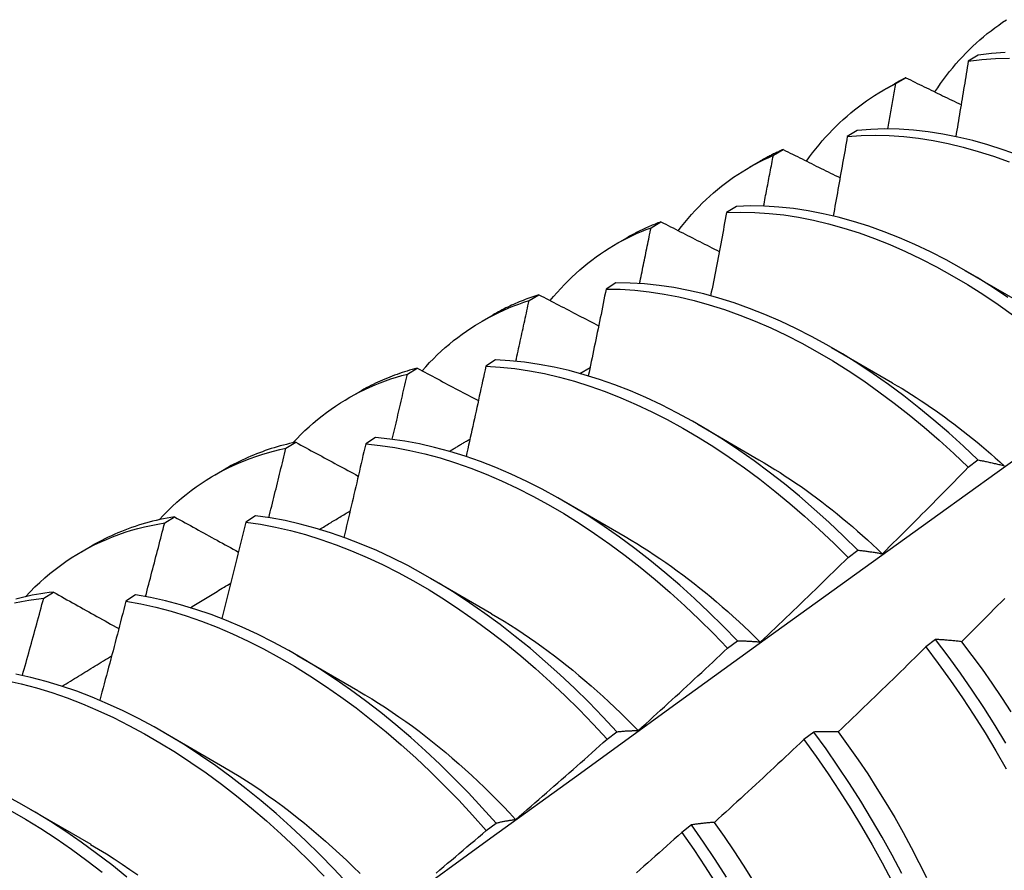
# Model space of a CAD drawing. Header units: inches. Extents: x 11 to 247, y 21 to 122.
# Tile 58 of 64: x 222.898 to 223.155, y 93.362 to 93.584. Entities that reach past the tile are written whole.
import ezdxf

# ---------------------------------------------------------------- set-up
doc = ezdxf.new("R2010")
doc.units = ezdxf.units.IN
doc.header["$MEASUREMENT"] = 0
doc.layers.add('Visible Edges(ANSI)', color=7, linetype='Continuous', lineweight=25)

msp = doc.modelspace()

# ---------------------------------------------------------------- linework, layer by layer
at = {"layer": 'Visible Edges(ANSI)'}
for p, q in [((223.14795, 93.57433), (223.14541, 93.57275)), ((223.12657, 93.56693), (223.12915, 93.56843)), ((223.12329, 93.56517), (223.1261, 93.56679)), ((223.11646, 93.5547), (223.11392, 93.55311)), ((223.09466, 93.54822), (223.09723, 93.54974)), ((223.08849, 93.54513), (223.0913, 93.54675)), ((223.08503, 93.53493), (223.08249, 93.53333)), ((223.06282, 93.52937), (223.06539, 93.5309)), ((223.05369, 93.52509), (223.0565, 93.52671)), ((223.14456, 93.51823), (223.16051, 93.509)), ((223.05365, 93.515), (223.05112, 93.51338)), ((223.03106, 93.51037), (223.03362, 93.51191)), ((223.01889, 93.50505), (223.0217, 93.50667)), ((223.10976, 93.49819), (223.12571, 93.48896)), ((223.02232, 93.49492), (223.0198, 93.49329)), ((223.0443, 93.49137), (223.04694, 93.49294)), ((222.99937, 93.49121), (223.00192, 93.49277)), ((222.98409, 93.48502), (222.98691, 93.48663)), ((223.07496, 93.47815), (223.09091, 93.46892)), ((222.96774, 93.47191), (222.9703, 93.47347)), ((222.99105, 93.47468), (222.98852, 93.47304)), ((223.14541, 93.46696), (223.14794, 93.46886)), ((222.9493, 93.46498), (222.95211, 93.4666)), ((223.04016, 93.45811), (223.05611, 93.44888)), ((222.93619, 93.45245), (222.93874, 93.45402)), ((222.95981, 93.45429), (222.95729, 93.45264)), ((222.9145, 93.44494), (222.91731, 93.44656)), ((223.11411, 93.44344), (223.11664, 93.44534)), ((223.00536, 93.43807), (223.02131, 93.42884)), ((222.90469, 93.43283), (222.90724, 93.43442)), ((222.92862, 93.43375), (222.9261, 93.43209)), ((223.08276, 93.41982), (223.0853, 93.42173)), ((223.13691, 93.42208), (223.13435, 93.42013)), ((222.97056, 93.41803), (222.98651, 93.4088)), ((222.93577, 93.39799), (222.95172, 93.38876)), ((223.05136, 93.39611), (223.0539, 93.39803)), ((223.10519, 93.39797), (223.10262, 93.39602)), ((222.90097, 93.37795), (222.91692, 93.36872)), ((223.0199, 93.37231), (223.02245, 93.37424)), ((223.07339, 93.37379), (223.07082, 93.37183))]:
    msp.add_line(p, q, dxfattribs=at)
at = {"layer": 'Visible Edges(ANSI)', "flags": 128}
for points in [[(223.13671, 93.56474), (223.13745, 93.56584), (223.1382, 93.56692), (223.13897, 93.56798), (223.13976, 93.56902), (223.14056, 93.57004), (223.14138, 93.57104), (223.14221, 93.57202), (223.14305, 93.57298), (223.14392, 93.57392), (223.14479, 93.57484), (223.14569, 93.57574), (223.14659, 93.57662), (223.14751, 93.57747), (223.14845, 93.57831), (223.1494, 93.57912), (223.15036, 93.57992), (223.15134, 93.58069), (223.15233, 93.58144), (223.15334, 93.58217), (223.15436, 93.58288), (223.15539, 93.58356)], [(223.15506, 93.57503), (223.15147, 93.57476), (223.14795, 93.57433)], [(223.14541, 93.57275), (223.14528, 93.57193), (223.14514, 93.57111), (223.14501, 93.57029), (223.14488, 93.56948), (223.14474, 93.56866), (223.14461, 93.56784), (223.14448, 93.56703), (223.14434, 93.56621), (223.14421, 93.56539), (223.14407, 93.56457), (223.14394, 93.56375), (223.1438, 93.56293), (223.14367, 93.56212), (223.14353, 93.5613), (223.1434, 93.56048), (223.14326, 93.55966), (223.14312, 93.55884), (223.14299, 93.55802), (223.14285, 93.5572), (223.14271, 93.55638), (223.14257, 93.55556), (223.14244, 93.55474), (223.1423, 93.55392), (223.14216, 93.5531)], [(223.14541, 93.57275), (223.14893, 93.57317), (223.15252, 93.57342), (223.15617, 93.5735)], [(223.12915, 93.56843), (223.12902, 93.56837), (223.1289, 93.5683), (223.12877, 93.56824), (223.12864, 93.56817), (223.12851, 93.56811), (223.12838, 93.56804), (223.12825, 93.56797), (223.12813, 93.56791), (223.128, 93.56784), (223.12787, 93.56777), (223.12774, 93.5677), (223.12761, 93.56763), (223.12749, 93.56757), (223.12736, 93.5675), (223.12723, 93.56743), (223.12711, 93.56736), (223.12698, 93.56729), (223.12685, 93.56722), (223.12673, 93.56715), (223.1266, 93.56708), (223.12648, 93.56701), (223.12635, 93.56693), (223.12623, 93.56686), (223.1261, 93.56679)], [(223.12915, 93.56843), (223.12975, 93.56814), (223.13035, 93.56785), (223.13095, 93.56756), (223.13154, 93.56726), (223.13214, 93.56697), (223.13274, 93.56668), (223.13334, 93.56639), (223.13394, 93.56609), (223.13454, 93.5658), (223.13514, 93.56551), (223.13573, 93.56522), (223.13633, 93.56492), (223.13693, 93.56463), (223.13753, 93.56434), (223.13814, 93.56405), (223.13874, 93.56376), (223.13934, 93.56346), (223.13994, 93.56317), (223.14054, 93.56288), (223.14114, 93.56259), (223.14174, 93.5623), (223.14235, 93.562), (223.14295, 93.56171), (223.14355, 93.56142)], [(223.10329, 93.54671), (223.10408, 93.54781), (223.10488, 93.54888), (223.10571, 93.54993), (223.10655, 93.55096), (223.1074, 93.55197), (223.10828, 93.55296), (223.10916, 93.55393), (223.11007, 93.55488), (223.11099, 93.5558), (223.11192, 93.5567), (223.11288, 93.55758), (223.11384, 93.55844), (223.11482, 93.55927), (223.11582, 93.56008), (223.11683, 93.56087), (223.11786, 93.56164), (223.1189, 93.56238), (223.11995, 93.5631), (223.12102, 93.5638), (223.1221, 93.56447), (223.1232, 93.56512), (223.12431, 93.56575), (223.12543, 93.56635), (223.12657, 93.56693)], [(223.12445, 93.55508), (223.12454, 93.55558), (223.12463, 93.55607), (223.12472, 93.55656), (223.12481, 93.55706), (223.1249, 93.55755), (223.12499, 93.55805), (223.12508, 93.55854), (223.12517, 93.55903), (223.12526, 93.55953), (223.12534, 93.56002), (223.12543, 93.56052), (223.12552, 93.56101), (223.12561, 93.5615), (223.1257, 93.562), (223.12578, 93.56249), (223.12587, 93.56298), (223.12596, 93.56348), (223.12605, 93.56397), (223.12614, 93.56446), (223.12622, 93.56496), (223.12631, 93.56545), (223.1264, 93.56594), (223.12648, 93.56644), (223.12657, 93.56693)], [(223.15853, 93.54825), (223.15452, 93.54969), (223.15054, 93.55096), (223.14659, 93.55206), (223.14267, 93.55299), (223.13878, 93.55376), (223.13494, 93.55435), (223.13114, 93.55477), (223.12738, 93.55501), (223.12368, 93.55508), (223.12004, 93.55498), (223.11646, 93.5547)], [(223.11392, 93.55311), (223.11377, 93.55225), (223.11362, 93.55139), (223.11347, 93.55053), (223.11332, 93.54967), (223.11317, 93.54881), (223.11301, 93.54794), (223.11286, 93.54708), (223.11271, 93.54622), (223.11256, 93.54536), (223.1124, 93.5445), (223.11225, 93.54363), (223.1121, 93.54277), (223.11194, 93.54191), (223.11179, 93.54105), (223.11163, 93.54018), (223.11148, 93.53932), (223.11133, 93.53846), (223.11117, 93.5376), (223.11101, 93.53673), (223.11086, 93.53587), (223.1107, 93.535), (223.11055, 93.53414), (223.11039, 93.53328), (223.11023, 93.53241)], [(223.11392, 93.55311), (223.11751, 93.55338), (223.12115, 93.55346), (223.12485, 93.55338), (223.12861, 93.55312), (223.13242, 93.55269), (223.13627, 93.55209), (223.14015, 93.55131), (223.14408, 93.55036), (223.14803, 93.54925), (223.15202, 93.54796), (223.15602, 93.54652)], [(223.09723, 93.54974), (223.09698, 93.54963), (223.09672, 93.54952), (223.09647, 93.5494), (223.09622, 93.54929), (223.09597, 93.54917), (223.09572, 93.54905), (223.09547, 93.54894), (223.09522, 93.54882), (223.09497, 93.5487), (223.09472, 93.54857), (223.09447, 93.54845), (223.09422, 93.54833), (223.09398, 93.5482), (223.09373, 93.54808), (223.09348, 93.54795), (223.09324, 93.54782), (223.09299, 93.54769), (223.09275, 93.54756), (223.09251, 93.54743), (223.09227, 93.54729), (223.09202, 93.54716), (223.09178, 93.54703), (223.09154, 93.54689), (223.0913, 93.54675)], [(223.09723, 93.54974), (223.09785, 93.54943), (223.09846, 93.54913), (223.09907, 93.54882), (223.09969, 93.54851), (223.1003, 93.5482), (223.10092, 93.5479), (223.10153, 93.54759), (223.10215, 93.54728), (223.10276, 93.54697), (223.10338, 93.54667), (223.10399, 93.54636), (223.10461, 93.54605), (223.10523, 93.54575), (223.10584, 93.54544), (223.10646, 93.54513), (223.10708, 93.54482), (223.10769, 93.54452), (223.10831, 93.54421), (223.10893, 93.5439), (223.10955, 93.54359), (223.11017, 93.54329), (223.11079, 93.54298), (223.11141, 93.54267), (223.11202, 93.54237)], [(223.0699, 93.52859), (223.07074, 93.52968), (223.0716, 93.53075), (223.07248, 93.53179), (223.07338, 93.53281), (223.07429, 93.53381), (223.07522, 93.53479), (223.07617, 93.53574), (223.07713, 93.53667), (223.07811, 93.53757), (223.07911, 93.53845), (223.08012, 93.53931), (223.08115, 93.54015), (223.08219, 93.54096), (223.08325, 93.54174), (223.08433, 93.5425), (223.08542, 93.54324), (223.08652, 93.54395), (223.08764, 93.54463), (223.08877, 93.5453), (223.08992, 93.54593), (223.09109, 93.54654), (223.09226, 93.54713), (223.09345, 93.54769), (223.09466, 93.54822)], [(223.09212, 93.53499), (223.09223, 93.53554), (223.09234, 93.53609), (223.09244, 93.53665), (223.09255, 93.5372), (223.09266, 93.53775), (223.09276, 93.5383), (223.09287, 93.53885), (223.09298, 93.53941), (223.09308, 93.53996), (223.09319, 93.54051), (223.09329, 93.54106), (223.0934, 93.54161), (223.09351, 93.54216), (223.09361, 93.54271), (223.09372, 93.54327), (223.09382, 93.54382), (223.09393, 93.54437), (223.09403, 93.54492), (223.09414, 93.54547), (223.09424, 93.54602), (223.09434, 93.54657), (223.09445, 93.54712), (223.09455, 93.54767), (223.09466, 93.54822)], [(223.15572, 93.51117), (223.15172, 93.51384), (223.14769, 93.51637), (223.14366, 93.51874), (223.13962, 93.52097), (223.13558, 93.52304), (223.13154, 93.52496), (223.12751, 93.52671), (223.12349, 93.5283), (223.11949, 93.52973), (223.11551, 93.53099), (223.11156, 93.53208), (223.10764, 93.53301), (223.10376, 93.53376), (223.09991, 93.53434), (223.09611, 93.53475), (223.09236, 93.53498), (223.08867, 93.53504), (223.08503, 93.53493)], [(223.08249, 93.53333), (223.08232, 93.53242), (223.08215, 93.53152), (223.08198, 93.53062), (223.08181, 93.52971), (223.08164, 93.52881), (223.08147, 93.52791), (223.0813, 93.527), (223.08113, 93.5261), (223.08096, 93.5252), (223.08078, 93.52429), (223.08061, 93.52339), (223.08044, 93.52249), (223.08027, 93.52158), (223.08009, 93.52068), (223.07992, 93.51977), (223.07974, 93.51887), (223.07957, 93.51796), (223.07939, 93.51706), (223.07922, 93.51615), (223.07904, 93.51525), (223.07887, 93.51434), (223.07869, 93.51344), (223.07851, 93.51253), (223.07834, 93.51163)], [(223.08249, 93.53333), (223.08613, 93.53343), (223.08983, 93.53335), (223.09359, 93.5331), (223.09739, 93.53268), (223.10124, 93.53209), (223.10512, 93.53132), (223.10905, 93.53039), (223.113, 93.52928), (223.11698, 93.52801), (223.12098, 93.52657), (223.125, 93.52496), (223.12903, 93.5232), (223.13307, 93.52127), (223.13711, 93.51919), (223.14115, 93.51695), (223.14519, 93.51456), (223.14921, 93.51202), (223.15322, 93.50934), (223.1572, 93.50651)], [(223.03654, 93.51038), (223.03744, 93.51147), (223.03836, 93.51252), (223.03929, 93.51356), (223.04025, 93.51457), (223.04122, 93.51555), (223.04221, 93.51651), (223.04322, 93.51745), (223.04424, 93.51836), (223.04529, 93.51924), (223.04634, 93.5201), (223.04742, 93.52093), (223.04851, 93.52174), (223.04962, 93.52252), (223.05074, 93.52328), (223.05188, 93.52401), (223.05304, 93.52471), (223.05421, 93.52539), (223.0554, 93.52604), (223.0566, 93.52666), (223.05781, 93.52726), (223.05904, 93.52783), (223.06029, 93.52837), (223.06155, 93.52888), (223.06282, 93.52937)], [(223.06539, 93.5309), (223.065, 93.53075), (223.06462, 93.53061), (223.06424, 93.53045), (223.06386, 93.5303), (223.06348, 93.53014), (223.0631, 93.52999), (223.06272, 93.52983), (223.06234, 93.52966), (223.06197, 93.5295), (223.06159, 93.52933), (223.06122, 93.52916), (223.06085, 93.52898), (223.06048, 93.52881), (223.06011, 93.52863), (223.05975, 93.52845), (223.05938, 93.52827), (223.05902, 93.52808), (223.05865, 93.52789), (223.05829, 93.5277), (223.05793, 93.52751), (223.05757, 93.52731), (223.05721, 93.52712), (223.05686, 93.52692), (223.0565, 93.52671)], [(223.05984, 93.51482), (223.05997, 93.51543), (223.0601, 93.51603), (223.06022, 93.51664), (223.06035, 93.51725), (223.06047, 93.51785), (223.0606, 93.51846), (223.06072, 93.51907), (223.06085, 93.51967), (223.06097, 93.52028), (223.0611, 93.52089), (223.06122, 93.52149), (223.06134, 93.5221), (223.06147, 93.52271), (223.06159, 93.52331), (223.06172, 93.52392), (223.06184, 93.52452), (223.06196, 93.52513), (223.06208, 93.52574), (223.06221, 93.52634), (223.06233, 93.52695), (223.06245, 93.52755), (223.06258, 93.52816), (223.0627, 93.52877), (223.06282, 93.52937)], [(223.06539, 93.5309), (223.06602, 93.53058), (223.06665, 93.53026), (223.06728, 93.52993), (223.06791, 93.52961), (223.06854, 93.52929), (223.06917, 93.52897), (223.0698, 93.52864), (223.07043, 93.52832), (223.07106, 93.528), (223.07169, 93.52768), (223.07232, 93.52735), (223.07296, 93.52703), (223.07359, 93.52671), (223.07422, 93.52639), (223.07486, 93.52606), (223.07549, 93.52574), (223.07612, 93.52542), (223.07676, 93.5251), (223.07739, 93.52478), (223.07803, 93.52445), (223.07866, 93.52413), (223.0793, 93.52381), (223.07993, 93.52349), (223.08057, 93.52316)], [(223.05112, 93.51338), (223.05093, 93.51244), (223.05074, 93.5115), (223.05055, 93.51056), (223.05036, 93.50962), (223.05017, 93.50867), (223.04998, 93.50773), (223.04979, 93.50679), (223.04959, 93.50585), (223.0494, 93.5049), (223.04921, 93.50396), (223.04902, 93.50302), (223.04882, 93.50207), (223.04863, 93.50113), (223.04844, 93.50019), (223.04824, 93.49924), (223.04805, 93.4983), (223.04785, 93.49735), (223.04766, 93.49641), (223.04746, 93.49547), (223.04726, 93.49452), (223.04707, 93.49358), (223.04687, 93.49263), (223.04667, 93.49169), (223.04647, 93.49074)], [(223.05112, 93.51338), (223.05482, 93.51332), (223.05857, 93.51308), (223.06237, 93.51267), (223.06621, 93.51209), (223.07009, 93.51133), (223.07401, 93.51041), (223.07797, 93.50931), (223.08195, 93.50805), (223.08595, 93.50662), (223.08996, 93.50502), (223.09399, 93.50327), (223.09803, 93.50135), (223.10207, 93.49928), (223.10611, 93.49705), (223.11015, 93.49467), (223.11417, 93.49214), (223.11818, 93.48946), (223.12217, 93.48664), (223.12613, 93.48369), (223.13006, 93.4806), (223.13396, 93.47737), (223.13782, 93.47402), (223.14164, 93.47055), (223.14541, 93.46696)], [(223.14794, 93.46886), (223.14416, 93.47244), (223.14034, 93.4759), (223.13648, 93.47924), (223.13258, 93.48245), (223.12864, 93.48554), (223.12468, 93.48848), (223.12069, 93.49129), (223.11668, 93.49395), (223.11265, 93.49647), (223.10862, 93.49884), (223.10458, 93.50106), (223.10054, 93.50312), (223.0965, 93.50503), (223.09247, 93.50677), (223.08845, 93.50835), (223.08445, 93.50977), (223.08048, 93.51102), (223.07653, 93.5121), (223.07261, 93.51302), (223.06873, 93.51376), (223.06489, 93.51433), (223.06109, 93.51473), (223.05734, 93.51495), (223.05365, 93.515)], [(223.03362, 93.51191), (223.0331, 93.51174), (223.03258, 93.51157), (223.03206, 93.51139), (223.03155, 93.51121), (223.03103, 93.51102), (223.03052, 93.51083), (223.03001, 93.51064), (223.0295, 93.51044), (223.029, 93.51024), (223.0285, 93.51003), (223.028, 93.50982), (223.0275, 93.5096), (223.027, 93.50938), (223.02651, 93.50916), (223.02602, 93.50893), (223.02553, 93.5087), (223.02504, 93.50846), (223.02456, 93.50822), (223.02408, 93.50797), (223.0236, 93.50772), (223.02312, 93.50746), (223.02265, 93.5072), (223.02217, 93.50694), (223.0217, 93.50667)], [(223.03362, 93.51191), (223.03427, 93.51157), (223.03491, 93.51123), (223.03555, 93.5109), (223.0362, 93.51056), (223.03685, 93.51022), (223.03749, 93.50989), (223.03814, 93.50955), (223.03879, 93.50921), (223.03943, 93.50887), (223.04008, 93.50854), (223.04073, 93.5082), (223.04138, 93.50786), (223.04202, 93.50752), (223.04267, 93.50719), (223.04332, 93.50685), (223.04397, 93.50651), (223.04462, 93.50617), (223.04527, 93.50584), (223.04592, 93.5055), (223.04657, 93.50516), (223.04722, 93.50482), (223.04788, 93.50449), (223.04853, 93.50415), (223.04918, 93.50381)], [(223.0032, 93.49208), (223.00416, 93.49316), (223.00514, 93.49421), (223.00614, 93.49523), (223.00715, 93.49622), (223.00819, 93.49719), (223.00924, 93.49814), (223.01031, 93.49905), (223.0114, 93.49994), (223.0125, 93.5008), (223.01362, 93.50164), (223.01477, 93.50245), (223.01592, 93.50323), (223.0171, 93.50398), (223.01829, 93.5047), (223.0195, 93.5054), (223.02072, 93.50606), (223.02196, 93.5067), (223.02321, 93.50731), (223.02448, 93.50789), (223.02577, 93.50845), (223.02707, 93.50897), (223.02838, 93.50947), (223.02971, 93.50993), (223.03106, 93.51037)], [(223.02761, 93.49457), (223.02776, 93.49523), (223.02791, 93.49589), (223.02805, 93.49654), (223.0282, 93.4972), (223.02834, 93.49786), (223.02849, 93.49852), (223.02863, 93.49918), (223.02877, 93.49984), (223.02892, 93.5005), (223.02906, 93.50115), (223.02921, 93.50181), (223.02935, 93.50247), (223.02949, 93.50313), (223.02964, 93.50379), (223.02978, 93.50445), (223.02992, 93.5051), (223.03007, 93.50576), (223.03021, 93.50642), (223.03035, 93.50708), (223.03049, 93.50774), (223.03063, 93.50839), (223.03077, 93.50905), (223.03092, 93.50971), (223.03106, 93.51037)], [(223.0198, 93.49329), (223.01959, 93.49231), (223.01938, 93.49133), (223.01916, 93.49035), (223.01895, 93.48937), (223.01874, 93.48839), (223.01853, 93.48741), (223.01832, 93.48643), (223.0181, 93.48545), (223.01789, 93.48447), (223.01768, 93.48349), (223.01746, 93.48251), (223.01725, 93.48153), (223.01703, 93.48055), (223.01682, 93.47957), (223.0166, 93.47859), (223.01638, 93.47761), (223.01617, 93.47663), (223.01595, 93.47565), (223.01573, 93.47467), (223.01552, 93.47369), (223.0153, 93.47271), (223.01508, 93.47173), (223.01486, 93.47074), (223.01464, 93.46976)], [(223.0198, 93.49329), (223.02354, 93.49306), (223.02734, 93.49266), (223.03118, 93.49209), (223.03506, 93.49134), (223.03898, 93.49043), (223.04293, 93.48934), (223.04691, 93.48809), (223.05091, 93.48667), (223.05493, 93.48508), (223.05896, 93.48334), (223.06299, 93.48143), (223.06704, 93.47936), (223.07108, 93.47714), (223.07511, 93.47477), (223.07914, 93.47225), (223.08314, 93.46958), (223.08713, 93.46678), (223.0911, 93.46383), (223.09503, 93.46074), (223.09893, 93.45753), (223.1028, 93.45419), (223.10662, 93.45072), (223.11039, 93.44714), (223.11411, 93.44344)], [(223.11664, 93.44534), (223.11292, 93.44903), (223.10914, 93.45261), (223.10532, 93.45606), (223.10145, 93.4594), (223.09755, 93.4626), (223.09361, 93.46567), (223.08964, 93.46861), (223.08565, 93.47141), (223.08164, 93.47407), (223.07762, 93.47658), (223.07358, 93.47894), (223.06954, 93.48115), (223.0655, 93.4832), (223.06146, 93.48509), (223.05743, 93.48683), (223.05342, 93.4884), (223.04942, 93.48981), (223.04544, 93.49105), (223.0415, 93.49212), (223.03758, 93.49302), (223.0337, 93.49376), (223.02986, 93.49432), (223.02607, 93.49471), (223.02232, 93.49492)], [(222.96954, 93.47331), (222.97056, 93.4744), (222.97161, 93.47546), (222.97268, 93.4765), (222.97377, 93.4775), (222.97487, 93.47848), (222.976, 93.47942), (222.97715, 93.48034), (222.97831, 93.48122), (222.9795, 93.48208), (222.9807, 93.48291), (222.98192, 93.4837), (222.98316, 93.48447), (222.98442, 93.4852), (222.9857, 93.48591), (222.98699, 93.48658), (222.9883, 93.48722), (222.98963, 93.48783), (222.99097, 93.48841), (222.99233, 93.48895), (222.99371, 93.48947), (222.9951, 93.48995), (222.99651, 93.49041), (222.99793, 93.49083), (222.99937, 93.49121)], [(223.00192, 93.49277), (223.00126, 93.49259), (223.0006, 93.4924), (222.99994, 93.49221), (222.99929, 93.49201), (222.99864, 93.49181), (222.99799, 93.4916), (222.99734, 93.49138), (222.9967, 93.49115), (222.99606, 93.49092), (222.99543, 93.49068), (222.9948, 93.49044), (222.99417, 93.49019), (222.99354, 93.48993), (222.99292, 93.48966), (222.9923, 93.48939), (222.99169, 93.48911), (222.99108, 93.48882), (222.99047, 93.48853), (222.98987, 93.48823), (222.98927, 93.48792), (222.98867, 93.48761), (222.98808, 93.48729), (222.98749, 93.48697), (222.98691, 93.48663)], [(222.99543, 93.47423), (222.9956, 93.47494), (222.99576, 93.47565), (222.99593, 93.47636), (222.9961, 93.47706), (222.99626, 93.47777), (222.99643, 93.47848), (222.99659, 93.47919), (222.99676, 93.4799), (222.99692, 93.4806), (222.99709, 93.48131), (222.99725, 93.48202), (222.99742, 93.48273), (222.99758, 93.48343), (222.99774, 93.48414), (222.99791, 93.48485), (222.99807, 93.48556), (222.99823, 93.48626), (222.9984, 93.48697), (222.99856, 93.48768), (222.99872, 93.48838), (222.99888, 93.48909), (222.99904, 93.4898), (222.99921, 93.49051), (222.99937, 93.49121)], [(223.00192, 93.49277), (223.00258, 93.49241), (223.00324, 93.49206), (223.0039, 93.49171), (223.00456, 93.49136), (223.00523, 93.49101), (223.00589, 93.49065), (223.00655, 93.4903), (223.00721, 93.48995), (223.00787, 93.4896), (223.00854, 93.48925), (223.0092, 93.48889), (223.00986, 93.48854), (223.01053, 93.48819), (223.01119, 93.48784), (223.01185, 93.48748), (223.01252, 93.48713), (223.01319, 93.48678), (223.01385, 93.48643), (223.01452, 93.48607), (223.01518, 93.48572), (223.01585, 93.48537), (223.01652, 93.48501), (223.01719, 93.48466), (223.01785, 93.48431)], [(223.1257, 93.48889), (223.12694, 93.48817), (223.12818, 93.48743), (223.12942, 93.48667), (223.13066, 93.4859), (223.13189, 93.48511), (223.13312, 93.4843), (223.13436, 93.48348), (223.13558, 93.48265), (223.13681, 93.4818), (223.13803, 93.48093), (223.13925, 93.48005), (223.14047, 93.47916), (223.14169, 93.47825), (223.1429, 93.47733), (223.14411, 93.47639), (223.14531, 93.47544), (223.14651, 93.47447), (223.14771, 93.47349), (223.1489, 93.4725), (223.15009, 93.47149), (223.15127, 93.47047), (223.15245, 93.46943), (223.15363, 93.46838), (223.1548, 93.46732)], [(222.9703, 93.47347), (222.96949, 93.4733), (222.96868, 93.47311), (222.96788, 93.47292), (222.96708, 93.47271), (222.96628, 93.4725), (222.96549, 93.47228), (222.96471, 93.47204), (222.96393, 93.4718), (222.96315, 93.47155), (222.96238, 93.47128), (222.96162, 93.47101), (222.96085, 93.47073), (222.9601, 93.47044), (222.95935, 93.47014), (222.9586, 93.46983), (222.95786, 93.4695), (222.95712, 93.46917), (222.95639, 93.46883), (222.95566, 93.46849), (222.95494, 93.46813), (222.95422, 93.46776), (222.95351, 93.46738), (222.95281, 93.46699), (222.95211, 93.4666)], [(222.9703, 93.47347), (222.97097, 93.47311), (222.97165, 93.47274), (222.97232, 93.47237), (222.973, 93.47201), (222.97367, 93.47164), (222.97435, 93.47127), (222.97502, 93.47091), (222.9757, 93.47054), (222.97638, 93.47017), (222.97706, 93.4698), (222.97773, 93.46944), (222.97841, 93.46907), (222.97909, 93.4687), (222.97977, 93.46834), (222.98045, 93.46797), (222.98113, 93.4676), (222.98181, 93.46723), (222.98249, 93.46686), (222.98318, 93.4665), (222.98386, 93.46613), (222.98454, 93.46576), (222.98522, 93.46539), (222.98591, 93.46503), (222.98659, 93.46466)], [(222.98852, 93.47304), (222.98829, 93.47203), (222.98806, 93.47101), (222.98782, 93.47), (222.98759, 93.46899), (222.98736, 93.46797), (222.98712, 93.46696), (222.98689, 93.46594), (222.98665, 93.46493), (222.98642, 93.46391), (222.98618, 93.4629), (222.98595, 93.46188), (222.98571, 93.46087), (222.98547, 93.45985), (222.98523, 93.45884), (222.985, 93.45782), (222.98476, 93.45681), (222.98452, 93.45579), (222.98428, 93.45478), (222.98404, 93.45376), (222.9838, 93.45275), (222.98356, 93.45173), (222.98332, 93.45072), (222.98307, 93.4497), (222.98283, 93.44868)], [(222.98852, 93.47304), (222.99231, 93.47265), (222.99615, 93.47209), (223.00003, 93.47135), (223.00395, 93.47045), (223.0079, 93.46937), (223.01187, 93.46813), (223.01587, 93.46672), (223.01989, 93.46514), (223.02392, 93.46341), (223.02796, 93.46151), (223.032, 93.45945), (223.03604, 93.45724), (223.04007, 93.45488), (223.0441, 93.45237), (223.04811, 93.44971), (223.0521, 93.44691), (223.05606, 93.44397), (223.06, 93.44089), (223.0639, 93.43768), (223.06777, 93.43435), (223.07159, 93.43089), (223.07537, 93.42731), (223.07909, 93.42362), (223.08276, 93.41982)], [(223.0853, 93.42173), (223.08162, 93.42553), (223.0779, 93.42921), (223.07412, 93.43278), (223.07029, 93.43623), (223.06642, 93.43955), (223.06251, 93.44275), (223.05858, 93.44581), (223.05461, 93.44874), (223.05062, 93.45153), (223.0466, 93.45418), (223.04258, 93.45668), (223.03854, 93.45903), (223.0345, 93.46123), (223.03046, 93.46328), (223.02642, 93.46516), (223.02239, 93.46689), (223.01838, 93.46845), (223.01438, 93.46985), (223.01041, 93.47108), (223.00646, 93.47214), (223.00255, 93.47303), (222.99867, 93.47376), (222.99484, 93.47431), (222.99105, 93.47468)], [(223.0103, 93.47111), (223.01053, 93.47124), (223.01075, 93.47137), (223.01097, 93.47151), (223.0112, 93.47164), (223.01142, 93.47178), (223.01164, 93.47191), (223.01187, 93.47204), (223.01209, 93.47218), (223.01231, 93.47231), (223.01253, 93.47244), (223.01276, 93.47258), (223.01298, 93.47271), (223.0132, 93.47284), (223.01343, 93.47298), (223.01365, 93.47311), (223.01387, 93.47324), (223.0141, 93.47338), (223.01432, 93.47351), (223.01454, 93.47364), (223.01477, 93.47378), (223.01499, 93.47391), (223.01521, 93.47404), (223.01543, 93.47418), (223.01566, 93.47431)], [(222.92761, 93.3023), (222.95104, 93.31937), (222.97443, 93.33641), (222.9978, 93.35341), (223.02114, 93.37037), (223.04446, 93.38729), (223.06775, 93.40417), (223.09101, 93.421), (223.11426, 93.43779), (223.13748, 93.45454), (223.16068, 93.47124)], [(222.93474, 93.45327), (222.93586, 93.45446), (222.937, 93.45561), (222.93817, 93.45673), (222.93937, 93.45782), (222.94058, 93.45887), (222.94182, 93.45988), (222.94309, 93.46086), (222.94437, 93.46181), (222.94568, 93.46272), (222.94701, 93.46359), (222.94836, 93.46443), (222.94973, 93.46523), (222.95113, 93.46599), (222.95254, 93.46671), (222.95398, 93.4674), (222.95543, 93.46805), (222.95691, 93.46867), (222.9584, 93.46925), (222.95991, 93.46978), (222.96144, 93.47028), (222.96299, 93.47075), (222.96456, 93.47117), (222.96614, 93.47156), (222.96774, 93.47191)], [(222.96329, 93.45381), (222.96348, 93.45457), (222.96367, 93.45532), (222.96386, 93.45607), (222.96405, 93.45683), (222.96423, 93.45758), (222.96442, 93.45834), (222.96461, 93.45909), (222.96479, 93.45985), (222.96498, 93.4606), (222.96517, 93.46135), (222.96535, 93.46211), (222.96554, 93.46286), (222.96572, 93.46362), (222.96591, 93.46437), (222.96609, 93.46512), (222.96628, 93.46588), (222.96646, 93.46663), (222.96665, 93.46738), (222.96683, 93.46814), (222.96701, 93.46889), (222.9672, 93.46965), (222.96738, 93.4704), (222.96756, 93.47115), (222.96774, 93.47191)], [(223.09092, 93.46888), (223.09229, 93.46807), (223.09367, 93.46725), (223.09504, 93.46641), (223.09641, 93.46555), (223.09778, 93.46467), (223.09914, 93.46376), (223.10051, 93.46284), (223.10187, 93.4619), (223.10322, 93.46095), (223.10458, 93.45997), (223.10592, 93.45897), (223.10727, 93.45795), (223.10861, 93.45692), (223.10995, 93.45587), (223.11128, 93.4548), (223.11261, 93.45371), (223.11393, 93.4526), (223.11525, 93.45148), (223.11656, 93.45034), (223.11787, 93.44918), (223.11917, 93.44801), (223.12046, 93.44682), (223.12175, 93.44562), (223.12303, 93.4444)], [(223.14794, 93.46886), (223.14822, 93.4688), (223.14849, 93.46875), (223.14877, 93.4687), (223.14905, 93.46864), (223.14934, 93.46859), (223.14962, 93.46853), (223.1499, 93.46847), (223.15018, 93.46841), (223.15047, 93.46835), (223.15075, 93.46829), (223.15103, 93.46823), (223.15132, 93.46817), (223.15161, 93.4681), (223.15189, 93.46804), (223.15218, 93.46797), (223.15247, 93.4679), (223.15276, 93.46784), (223.15305, 93.46777), (223.15334, 93.4677), (223.15363, 93.46763), (223.15392, 93.46755), (223.15421, 93.46748), (223.1545, 93.46741), (223.1548, 93.46733)], [(223.12306, 93.44443), (223.124, 93.44535), (223.12494, 93.44628), (223.12588, 93.44722), (223.12681, 93.44815), (223.12775, 93.44908), (223.12869, 93.45001), (223.12962, 93.45095), (223.13056, 93.45188), (223.13149, 93.45282), (223.13243, 93.45376), (223.13336, 93.45469), (223.13429, 93.45563), (223.13522, 93.45657), (223.13615, 93.45751), (223.13708, 93.45845), (223.13801, 93.4594), (223.13894, 93.46034), (223.13986, 93.46128), (223.14079, 93.46223), (223.14172, 93.46317), (223.14264, 93.46412), (223.14357, 93.46506), (223.14449, 93.46601), (223.14541, 93.46696)], [(222.97651, 93.45077), (222.97684, 93.45098), (222.97717, 93.45118), (222.9775, 93.45138), (222.97784, 93.45158), (222.97817, 93.45178), (222.9785, 93.45198), (222.97883, 93.45218), (222.97916, 93.45238), (222.97949, 93.45258), (222.97983, 93.45278), (222.98016, 93.45298), (222.98049, 93.45318), (222.98082, 93.45338), (222.98115, 93.45358), (222.98148, 93.45378), (222.98181, 93.45398), (222.98215, 93.45418), (222.98248, 93.45438), (222.98281, 93.45458), (222.98314, 93.45478), (222.98347, 93.45498), (222.9838, 93.45518), (222.98414, 93.45538), (222.98447, 93.45558)], [(222.89994, 93.43323), (222.90116, 93.43452), (222.9024, 93.43576), (222.90367, 93.43697), (222.90497, 93.43813), (222.9063, 93.43926), (222.90765, 93.44034), (222.90903, 93.44138), (222.91044, 93.44238), (222.91187, 93.44333), (222.91333, 93.44425), (222.91482, 93.44512), (222.91633, 93.44595), (222.91786, 93.44673), (222.91942, 93.44747), (222.921, 93.44817), (222.9226, 93.44882), (222.92423, 93.44943), (222.92587, 93.45), (222.92754, 93.45052), (222.92923, 93.45099), (222.93094, 93.45142), (222.93267, 93.45181), (222.93442, 93.45215), (222.93619, 93.45245)], [(222.93874, 93.45402), (222.93777, 93.45387), (222.93681, 93.45369), (222.93586, 93.45351), (222.93492, 93.45331), (222.93398, 93.4531), (222.93304, 93.45287), (222.93211, 93.45263), (222.93119, 93.45238), (222.93027, 93.45211), (222.92936, 93.45183), (222.92846, 93.45154), (222.92756, 93.45124), (222.92667, 93.45092), (222.92578, 93.45059), (222.9249, 93.45024), (222.92403, 93.44988), (222.92317, 93.44951), (222.92231, 93.44913), (222.92146, 93.44873), (222.92061, 93.44832), (222.91978, 93.4479), (222.91895, 93.44747), (222.91812, 93.44702), (222.91731, 93.44656)], [(222.9312, 93.4333), (222.93141, 93.4341), (222.93162, 93.4349), (222.93183, 93.4357), (222.93204, 93.43649), (222.93225, 93.43729), (222.93246, 93.43809), (222.93267, 93.43889), (222.93288, 93.43969), (222.93309, 93.44048), (222.9333, 93.44128), (222.93351, 93.44208), (222.93371, 93.44288), (222.93392, 93.44367), (222.93413, 93.44447), (222.93434, 93.44527), (222.93454, 93.44607), (222.93475, 93.44686), (222.93496, 93.44766), (222.93516, 93.44846), (222.93537, 93.44926), (222.93557, 93.45005), (222.93578, 93.45085), (222.93598, 93.45165), (222.93619, 93.45245)], [(222.93874, 93.45402), (222.93942, 93.45364), (222.94011, 93.45326), (222.9408, 93.45288), (222.94149, 93.4525), (222.94218, 93.45212), (222.94287, 93.45174), (222.94356, 93.45136), (222.94426, 93.45097), (222.94495, 93.45059), (222.94564, 93.45021), (222.94633, 93.44983), (222.94703, 93.44945), (222.94772, 93.44907), (222.94842, 93.44868), (222.94911, 93.4483), (222.94981, 93.44792), (222.9505, 93.44754), (222.9512, 93.44715), (222.95189, 93.44677), (222.95259, 93.44639), (222.95329, 93.44601), (222.95399, 93.44562), (222.95469, 93.44524), (222.95539, 93.44486)], [(222.95729, 93.45264), (222.95704, 93.45159), (222.95678, 93.45055), (222.95652, 93.4495), (222.95627, 93.44845), (222.95601, 93.44741), (222.95576, 93.44636), (222.9555, 93.44531), (222.95524, 93.44427), (222.95498, 93.44322), (222.95472, 93.44217), (222.95446, 93.44113), (222.9542, 93.44008), (222.95394, 93.43903), (222.95368, 93.43799), (222.95342, 93.43694), (222.95316, 93.43589), (222.9529, 93.43484), (222.95263, 93.4338), (222.95237, 93.43275), (222.95211, 93.4317), (222.95184, 93.43065), (222.95158, 93.42961), (222.95131, 93.42856), (222.95105, 93.42751)], [(222.95729, 93.45264), (222.96113, 93.45209), (222.965, 93.45136), (222.96892, 93.45047), (222.97287, 93.4494), (222.97684, 93.44817), (222.98084, 93.44677), (222.98485, 93.4452), (222.98888, 93.44347), (222.99292, 93.44159), (222.99696, 93.43954), (223.001, 93.43734), (223.00504, 93.43498), (223.00906, 93.43248), (223.01307, 93.42983), (223.01706, 93.42704), (223.02103, 93.42411), (223.02497, 93.42104), (223.02888, 93.41784), (223.03274, 93.41451), (223.03657, 93.41106), (223.04035, 93.40749), (223.04408, 93.40381), (223.04775, 93.40001), (223.05136, 93.39611)], [(223.0539, 93.39803), (223.05028, 93.40192), (223.04661, 93.40571), (223.04287, 93.40939), (223.03909, 93.41295), (223.03526, 93.41639), (223.03139, 93.41971), (223.02748, 93.42289), (223.02354, 93.42595), (223.01957, 93.42887), (223.01558, 93.43166), (223.01157, 93.43429), (223.00754, 93.43679), (223.0035, 93.43913), (222.99946, 93.44132), (222.99542, 93.44335), (222.99139, 93.44523), (222.98736, 93.44695), (222.98334, 93.4485), (222.97935, 93.44989), (222.97538, 93.45111), (222.97143, 93.45216), (222.96752, 93.45304), (222.96365, 93.45375), (222.95981, 93.45429)], [(223.05611, 93.44887), (223.05762, 93.44798), (223.05913, 93.44707), (223.06063, 93.44613), (223.06214, 93.44517), (223.06364, 93.44418), (223.06514, 93.44317), (223.06663, 93.44214), (223.06813, 93.44109), (223.06961, 93.44001), (223.0711, 93.43891), (223.07258, 93.43779), (223.07405, 93.43665), (223.07552, 93.43549), (223.07699, 93.4343), (223.07845, 93.4331), (223.0799, 93.43187), (223.08134, 93.43063), (223.08278, 93.42936), (223.08422, 93.42808), (223.08564, 93.42678), (223.08706, 93.42546), (223.08847, 93.42412), (223.08987, 93.42276), (223.09126, 93.42138)], [(223.11664, 93.44534), (223.1169, 93.44532), (223.11716, 93.44529), (223.11742, 93.44526), (223.11769, 93.44523), (223.11795, 93.4452), (223.11821, 93.44517), (223.11847, 93.44514), (223.11874, 93.4451), (223.119, 93.44507), (223.11927, 93.44503), (223.11954, 93.445), (223.1198, 93.44496), (223.12007, 93.44492), (223.12034, 93.44488), (223.12061, 93.44484), (223.12088, 93.4448), (223.12115, 93.44475), (223.12142, 93.44471), (223.12169, 93.44466), (223.12196, 93.44462), (223.12224, 93.44457), (223.12251, 93.44452), (223.12278, 93.44448), (223.12306, 93.44443)], [(223.09128, 93.42143), (223.09224, 93.42234), (223.0932, 93.42325), (223.09416, 93.42416), (223.09511, 93.42507), (223.09607, 93.42598), (223.09703, 93.42689), (223.09798, 93.4278), (223.09894, 93.42871), (223.09989, 93.42963), (223.10085, 93.43054), (223.1018, 93.43146), (223.10275, 93.43237), (223.1037, 93.43329), (223.10465, 93.43421), (223.1056, 93.43513), (223.10655, 93.43605), (223.1075, 93.43697), (223.10844, 93.43789), (223.10939, 93.43881), (223.11034, 93.43974), (223.11128, 93.44066), (223.11223, 93.44159), (223.11317, 93.44251), (223.11411, 93.44344)], [(222.9429, 93.43037), (222.94334, 93.43064), (222.94377, 93.4309), (222.94421, 93.43117), (222.94465, 93.43144), (222.94508, 93.4317), (222.94552, 93.43197), (222.94596, 93.43223), (222.94639, 93.4325), (222.94683, 93.43276), (222.94726, 93.43303), (222.9477, 93.4333), (222.94814, 93.43356), (222.94857, 93.43383), (222.94901, 93.43409), (222.94945, 93.43436), (222.94988, 93.43462), (222.95032, 93.43489), (222.95075, 93.43516), (222.95119, 93.43542), (222.95163, 93.43569), (222.95206, 93.43595), (222.9525, 93.43622), (222.95294, 93.43648), (222.95337, 93.43675)], [(222.90724, 93.43442), (222.90612, 93.43429), (222.905, 93.43414), (222.9039, 93.43398), (222.9028, 93.4338), (222.90171, 93.4336), (222.90063, 93.43338), (222.89955, 93.43314), (222.89848, 93.43289), (222.89742, 93.43262)], [(222.90724, 93.43442), (222.90794, 93.43403), (222.90864, 93.43363), (222.90934, 93.43324), (222.91005, 93.43284), (222.91075, 93.43245), (222.91146, 93.43205), (222.91216, 93.43166), (222.91287, 93.43126), (222.91358, 93.43086), (222.91428, 93.43047), (222.91499, 93.43007), (222.9157, 93.42967), (222.91641, 93.42928), (222.91712, 93.42888), (222.91783, 93.42848), (222.91854, 93.42809), (222.91925, 93.42769), (222.91996, 93.42729), (222.92067, 93.4269), (222.92138, 93.4265), (222.92209, 93.4261), (222.92281, 93.4257), (222.92352, 93.4253), (222.92424, 93.42491)], [(222.89707, 93.4316), (222.89894, 93.43198), (222.90084, 93.43232), (222.90275, 93.4326), (222.90469, 93.43283)], [(222.89914, 93.41271), (222.89938, 93.41355), (222.89961, 93.41438), (222.89985, 93.41522), (222.90008, 93.41606), (222.90031, 93.4169), (222.90055, 93.41774), (222.90078, 93.41858), (222.90101, 93.41942), (222.90125, 93.42026), (222.90148, 93.42109), (222.90171, 93.42193), (222.90194, 93.42277), (222.90217, 93.42361), (222.9024, 93.42445), (222.90263, 93.42529), (222.90287, 93.42613), (222.90309, 93.42696), (222.90332, 93.4278), (222.90355, 93.42864), (222.90378, 93.42948), (222.90401, 93.43032), (222.90424, 93.43116), (222.90447, 93.43199), (222.90469, 93.43283)], [(222.9261, 93.43209), (222.92582, 93.43101), (222.92554, 93.42993), (222.92526, 93.42886), (222.92498, 93.42778), (222.9247, 93.4267), (222.92442, 93.42563), (222.92414, 93.42455), (222.92386, 93.42347), (222.92358, 93.4224), (222.9233, 93.42132), (222.92301, 93.42024), (222.92273, 93.41916), (222.92244, 93.41809), (222.92216, 93.41701), (222.92187, 93.41593), (222.92159, 93.41486), (222.9213, 93.41378), (222.92102, 93.4127), (222.92073, 93.41162), (222.92044, 93.41055), (222.92015, 93.40947), (222.91986, 93.40839), (222.91957, 93.40731), (222.91928, 93.40624)], [(222.9261, 93.43209), (222.92997, 93.43137), (222.93389, 93.43049), (222.93783, 93.42943), (222.9418, 93.42821), (222.9458, 93.42682), (222.94981, 93.42526), (222.95384, 93.42354), (222.95788, 93.42166), (222.96192, 93.41963), (222.96596, 93.41743), (222.97, 93.41509), (222.97402, 93.41259), (222.97804, 93.40995), (222.98203, 93.40717), (222.986, 93.40424), (222.98994, 93.40118), (222.99385, 93.39799), (222.99772, 93.39467), (223.00154, 93.39123), (223.00533, 93.38767), (223.00906, 93.38399), (223.01273, 93.3802), (223.01635, 93.37631), (223.0199, 93.37231)], [(223.02245, 93.37424), (223.01889, 93.37823), (223.01527, 93.38211), (223.01159, 93.38589), (223.00785, 93.38956), (223.00407, 93.39311), (223.00024, 93.39655), (222.99636, 93.39986), (222.99245, 93.40304), (222.98851, 93.40609), (222.98454, 93.409), (222.98054, 93.41178), (222.97653, 93.41441), (222.9725, 93.41689), (222.96847, 93.41922), (222.96443, 93.42141), (222.96038, 93.42343), (222.95635, 93.4253), (222.95232, 93.427), (222.94831, 93.42855), (222.94431, 93.42992), (222.94034, 93.43113), (222.9364, 93.43218), (222.93249, 93.43305), (222.92862, 93.43375)], [(223.1549, 93.43279), (223.15397, 93.43184), (223.15304, 93.4309), (223.15211, 93.42996), (223.15117, 93.42902), (223.15024, 93.42807), (223.14931, 93.42713), (223.14837, 93.4262), (223.14743, 93.42526), (223.1465, 93.42432), (223.14556, 93.42338), (223.14462, 93.42245), (223.14368, 93.42151)], [(223.0213, 93.42879), (223.02295, 93.42782), (223.0246, 93.42682), (223.02624, 93.42579), (223.02788, 93.42474), (223.02952, 93.42366), (223.03115, 93.42255), (223.03278, 93.42141), (223.03441, 93.42025), (223.03603, 93.41906), (223.03764, 93.41785), (223.03925, 93.41661), (223.04086, 93.41534), (223.04245, 93.41406), (223.04404, 93.41274), (223.04562, 93.41141), (223.0472, 93.41005), (223.04876, 93.40866), (223.05032, 93.40725), (223.05187, 93.40582), (223.05341, 93.40437), (223.05493, 93.4029), (223.05645, 93.4014), (223.05796, 93.39988), (223.05945, 93.39834)], [(223.0853, 93.42173), (223.08554, 93.42173), (223.08578, 93.42173), (223.08602, 93.42173), (223.08627, 93.42173), (223.08651, 93.42172), (223.08676, 93.42171), (223.087, 93.42171), (223.08725, 93.4217), (223.0875, 93.42169), (223.08775, 93.42168), (223.08799, 93.42167), (223.08824, 93.42166), (223.08849, 93.42164), (223.08874, 93.42163), (223.08899, 93.42161), (223.08924, 93.4216), (223.0895, 93.42158), (223.08975, 93.42156), (223.09, 93.42154), (223.09026, 93.42152), (223.09051, 93.4215), (223.09077, 93.42148), (223.09102, 93.42146), (223.09128, 93.42143)], [(223.14368, 93.42151), (223.14339, 93.42155), (223.1431, 93.42158), (223.14281, 93.42161), (223.14253, 93.42164), (223.14224, 93.42168), (223.14195, 93.42171), (223.14166, 93.42173), (223.14138, 93.42176), (223.14109, 93.42179), (223.14081, 93.42181), (223.14053, 93.42184), (223.14024, 93.42186), (223.13996, 93.42189), (223.13968, 93.42191), (223.1394, 93.42193), (223.13912, 93.42195), (223.13884, 93.42197), (223.13856, 93.42199), (223.13829, 93.42201), (223.13801, 93.42202), (223.13773, 93.42204), (223.13746, 93.42205), (223.13718, 93.42207), (223.13691, 93.42208)], [(223.15521, 93.39506), (223.15239, 93.39971), (223.14947, 93.40432), (223.14646, 93.40886), (223.14336, 93.41334), (223.14018, 93.41775), (223.13691, 93.42208)], [(223.14366, 93.42147), (223.14637, 93.41794), (223.14901, 93.41435), (223.15158, 93.4107), (223.15408, 93.407), (223.15651, 93.40326)], [(223.05946, 93.39836), (223.06044, 93.39924), (223.06142, 93.40013), (223.06239, 93.40101), (223.06337, 93.4019), (223.06435, 93.40279), (223.06532, 93.40367), (223.0663, 93.40456), (223.06727, 93.40545), (223.06825, 93.40635), (223.06922, 93.40724), (223.07019, 93.40813), (223.07116, 93.40903), (223.07214, 93.40992), (223.0731, 93.41082), (223.07407, 93.41171), (223.07504, 93.41261), (223.07601, 93.41351), (223.07698, 93.41441), (223.07794, 93.41531), (223.07891, 93.41621), (223.07987, 93.41711), (223.08084, 93.41801), (223.0818, 93.41892), (223.08276, 93.41982)], [(223.13435, 93.42013), (223.13341, 93.4192), (223.13247, 93.41827), (223.13152, 93.41734), (223.13058, 93.41641), (223.12963, 93.41548), (223.12869, 93.41456), (223.12774, 93.41363), (223.12679, 93.4127), (223.12585, 93.41178), (223.1249, 93.41085), (223.12395, 93.40993), (223.123, 93.40901), (223.12205, 93.40808), (223.12109, 93.40716), (223.12014, 93.40624), (223.11919, 93.40532), (223.11823, 93.40441), (223.11728, 93.40349), (223.11632, 93.40257), (223.11537, 93.40166), (223.11441, 93.40074), (223.11345, 93.39983), (223.1125, 93.39891), (223.11154, 93.398)], [(223.13435, 93.42013), (223.13761, 93.41579), (223.14079, 93.41138), (223.14388, 93.4069), (223.14688, 93.40235), (223.14979, 93.39774), (223.1526, 93.39309), (223.15531, 93.38838)], [(222.90947, 93.4099), (222.91001, 93.41023), (222.91054, 93.41056), (222.91108, 93.41089), (222.91162, 93.41122), (222.91216, 93.41155), (222.9127, 93.41188), (222.91323, 93.41221), (222.91377, 93.41254), (222.91431, 93.41287), (222.91485, 93.4132), (222.91538, 93.41353), (222.91592, 93.41386), (222.91646, 93.41419), (222.917, 93.41452), (222.91753, 93.41485), (222.91807, 93.41518), (222.91861, 93.41551), (222.91915, 93.41584), (222.91968, 93.41617), (222.92022, 93.4165), (222.92076, 93.41683), (222.9213, 93.41716), (222.92184, 93.41749), (222.92237, 93.41782)], [(222.89495, 93.41138), (222.89886, 93.4105), (222.9028, 93.40946), (222.90677, 93.40824), (222.91076, 93.40686), (222.91478, 93.40532), (222.9188, 93.40361), (222.92284, 93.40174), (222.92688, 93.39971), (222.93092, 93.39753), (222.93496, 93.39519), (222.93899, 93.39271), (222.943, 93.39007), (222.94699, 93.3873), (222.95096, 93.38438), (222.95491, 93.38133), (222.95882, 93.37815), (222.96269, 93.37483), (222.96652, 93.3714), (222.9703, 93.36784), (222.97404, 93.36417), (222.97772, 93.36039)], [(222.98388, 93.35842), (222.98025, 93.3623), (222.97657, 93.36607), (222.97283, 93.36974), (222.96904, 93.37328), (222.96521, 93.37671), (222.96133, 93.38001), (222.95742, 93.38319), (222.95348, 93.38623), (222.9495, 93.38913), (222.94551, 93.3919), (222.94149, 93.39452), (222.93747, 93.39699), (222.93343, 93.39932), (222.92939, 93.40149), (222.92535, 93.40351), (222.92131, 93.40536), (222.91728, 93.40706), (222.91327, 93.40859), (222.90928, 93.40996), (222.90531, 93.41116), (222.90137, 93.41219), (222.89746, 93.41306)], [(222.98652, 93.40874), (222.9883, 93.40769), (222.99008, 93.40661), (222.99186, 93.4055), (222.99364, 93.40436), (222.99541, 93.40318), (222.99718, 93.40197), (222.99894, 93.40073), (223.00069, 93.39946), (223.00244, 93.39816), (223.00418, 93.39682), (223.00592, 93.39546), (223.00764, 93.39407), (223.00936, 93.39264), (223.01107, 93.39119), (223.01277, 93.38971), (223.01446, 93.3882), (223.01614, 93.38666), (223.01781, 93.38509), (223.01946, 93.3835), (223.02111, 93.38189), (223.02274, 93.38024), (223.02436, 93.37858), (223.02597, 93.37689), (223.02756, 93.37517)], [(223.0539, 93.39803), (223.05412, 93.39806), (223.05435, 93.39808), (223.05457, 93.39811), (223.0548, 93.39813), (223.05503, 93.39815), (223.05526, 93.39817), (223.05548, 93.39819), (223.05571, 93.39821), (223.05594, 93.39822), (223.05617, 93.39824), (223.0564, 93.39825), (223.05663, 93.39827), (223.05687, 93.39828), (223.0571, 93.39829), (223.05733, 93.3983), (223.05757, 93.39831), (223.0578, 93.39832), (223.05803, 93.39833), (223.05827, 93.39834), (223.05851, 93.39834), (223.05874, 93.39835), (223.05898, 93.39835), (223.05922, 93.39835), (223.05946, 93.39836)], [(223.11154, 93.398), (223.11126, 93.39801), (223.11099, 93.39802), (223.11072, 93.39803), (223.11045, 93.39803), (223.11018, 93.39804), (223.10991, 93.39804), (223.10964, 93.39805), (223.10938, 93.39805), (223.10911, 93.39805), (223.10884, 93.39805), (223.10858, 93.39805), (223.10831, 93.39805), (223.10805, 93.39805), (223.10778, 93.39805), (223.10752, 93.39804), (223.10726, 93.39804), (223.107, 93.39803), (223.10674, 93.39803), (223.10648, 93.39802), (223.10622, 93.39801), (223.10596, 93.398), (223.1057, 93.39799), (223.10544, 93.39798), (223.10519, 93.39797)], [(223.1281, 93.36109), (223.12559, 93.36586), (223.12297, 93.3706), (223.12024, 93.3753), (223.11742, 93.37995), (223.1145, 93.38455), (223.11148, 93.38909), (223.10838, 93.39356), (223.10519, 93.39797)], [(223.11153, 93.398), (223.11416, 93.3944), (223.11673, 93.39075), (223.11922, 93.38705), (223.12164, 93.3833), (223.12399, 93.37951), (223.12626, 93.37568), (223.12845, 93.37182), (223.13055, 93.36793), (223.13258, 93.36401), (223.13451, 93.36008)], [(223.02759, 93.3752), (223.02859, 93.37606), (223.02959, 93.37692), (223.03058, 93.37779), (223.03158, 93.37865), (223.03258, 93.37951), (223.03357, 93.38038), (223.03457, 93.38125), (223.03556, 93.38211), (223.03655, 93.38298), (223.03755, 93.38385), (223.03854, 93.38472), (223.03953, 93.38559), (223.04052, 93.38646), (223.04151, 93.38734), (223.0425, 93.38821), (223.04348, 93.38908), (223.04447, 93.38996), (223.04546, 93.39084), (223.04644, 93.39171), (223.04743, 93.39259), (223.04841, 93.39347), (223.0494, 93.39435), (223.05038, 93.39523), (223.05136, 93.39611)], [(223.10262, 93.39602), (223.10166, 93.39511), (223.1007, 93.3942), (223.09973, 93.39329), (223.09877, 93.39238), (223.0978, 93.39148), (223.09684, 93.39057), (223.09587, 93.38967), (223.0949, 93.38877), (223.09394, 93.38786), (223.09297, 93.38696), (223.092, 93.38606), (223.09103, 93.38516), (223.09006, 93.38426), (223.08908, 93.38336), (223.08811, 93.38247), (223.08714, 93.38157), (223.08617, 93.38068), (223.08519, 93.37978), (223.08422, 93.37889), (223.08324, 93.378), (223.08226, 93.3771), (223.08128, 93.37621), (223.08031, 93.37532), (223.07933, 93.37444)], [(223.10262, 93.39602), (223.10581, 93.3916), (223.1089, 93.38712), (223.11191, 93.38258), (223.11482, 93.37798), (223.11764, 93.37332), (223.12036, 93.36862), (223.12297, 93.36388), (223.12548, 93.35911)], [(222.86382, 93.39052), (222.86777, 93.38949), (222.87173, 93.38828), (222.87573, 93.38691), (222.87974, 93.38537), (222.88377, 93.38368), (222.8878, 93.38182), (222.89184, 93.3798), (222.89589, 93.37762), (222.89992, 93.3753), (222.90395, 93.37282), (222.90796, 93.37019), (222.91196, 93.36743), (222.91593, 93.36452), (222.91988, 93.36148)], [(222.9263, 93.36016), (222.92239, 93.36333), (222.91844, 93.36636), (222.91447, 93.36926), (222.91047, 93.37202), (222.90646, 93.37463), (222.90243, 93.3771), (222.89839, 93.37941), (222.89435, 93.38158), (222.89031, 93.38358), (222.88627, 93.38543), (222.88225, 93.38712), (222.87824, 93.38864), (222.87424, 93.39), (222.87028, 93.39119), (222.86634, 93.39221)], [(222.95172, 93.38874), (222.95364, 93.38762), (222.95555, 93.38645), (222.95746, 93.38524), (222.95937, 93.384), (222.96127, 93.38271), (222.96317, 93.38139), (222.96506, 93.38003), (222.96695, 93.37864), (222.96882, 93.3772), (222.97069, 93.37574), (222.97255, 93.37424), (222.9744, 93.3727), (222.97624, 93.37114), (222.97807, 93.36954), (222.97989, 93.36791), (222.9817, 93.36624), (222.98349, 93.36455), (222.98528, 93.36283), (222.98704, 93.36108)], [(223.02245, 93.37424), (223.02265, 93.37429), (223.02286, 93.37434), (223.02307, 93.37439), (223.02328, 93.37444), (223.02349, 93.37449), (223.0237, 93.37454), (223.02391, 93.37458), (223.02412, 93.37463), (223.02433, 93.37467), (223.02455, 93.37471), (223.02476, 93.37476), (223.02498, 93.3748), (223.02519, 93.37484), (223.02541, 93.37487), (223.02562, 93.37491), (223.02584, 93.37495), (223.02605, 93.37498), (223.02627, 93.37502), (223.02649, 93.37505), (223.02671, 93.37508), (223.02693, 93.37511), (223.02715, 93.37514), (223.02737, 93.37517), (223.02759, 93.3752)], [(223.07933, 93.37444), (223.07907, 93.37442), (223.07882, 93.3744), (223.07856, 93.37438), (223.07831, 93.37437), (223.07806, 93.37435), (223.07781, 93.37433), (223.07756, 93.3743), (223.07731, 93.37428), (223.07706, 93.37426), (223.07681, 93.37423), (223.07656, 93.37421), (223.07631, 93.37418), (223.07606, 93.37415), (223.07582, 93.37412), (223.07557, 93.37409), (223.07533, 93.37406), (223.07508, 93.37403), (223.07484, 93.374), (223.0746, 93.37397), (223.07435, 93.37393), (223.07411, 93.3739), (223.07387, 93.37386), (223.07363, 93.37382), (223.07339, 93.37379)], [(223.08245, 93.36018), (223.07952, 93.36478), (223.0765, 93.36931), (223.07339, 93.37379)], [(223.07929, 93.37442), (223.08186, 93.37077), (223.08436, 93.36706), (223.08679, 93.36331), (223.08914, 93.35952)], [(223.00683, 93.36123), (223.00784, 93.36207), (223.00885, 93.36292), (223.00986, 93.36377), (223.01087, 93.36462), (223.01187, 93.36547), (223.01288, 93.36632), (223.01388, 93.36718), (223.01489, 93.36803), (223.01589, 93.36889), (223.0169, 93.36974), (223.0179, 93.3706), (223.0189, 93.37146), (223.0199, 93.37231)], [(223.07082, 93.37183), (223.06984, 93.37094), (223.06886, 93.37006), (223.06787, 93.36917), (223.06689, 93.36829), (223.0659, 93.36741), (223.06492, 93.36653), (223.06393, 93.36565), (223.06294, 93.36477), (223.06196, 93.36389), (223.06097, 93.36301), (223.05998, 93.36213), (223.05899, 93.36126)], [(223.07082, 93.37183), (223.07392, 93.36735), (223.07694, 93.36281), (223.07986, 93.35821)], [(222.91691, 93.36869), (222.91896, 93.36748), (222.92101, 93.36621), (222.92306, 93.36491), (222.9251, 93.36356), (222.92714, 93.36217), (222.92917, 93.36074)]]:
    msp.add_lwpolyline(points, dxfattribs=at)

doc.saveas('drawing.dxf')
